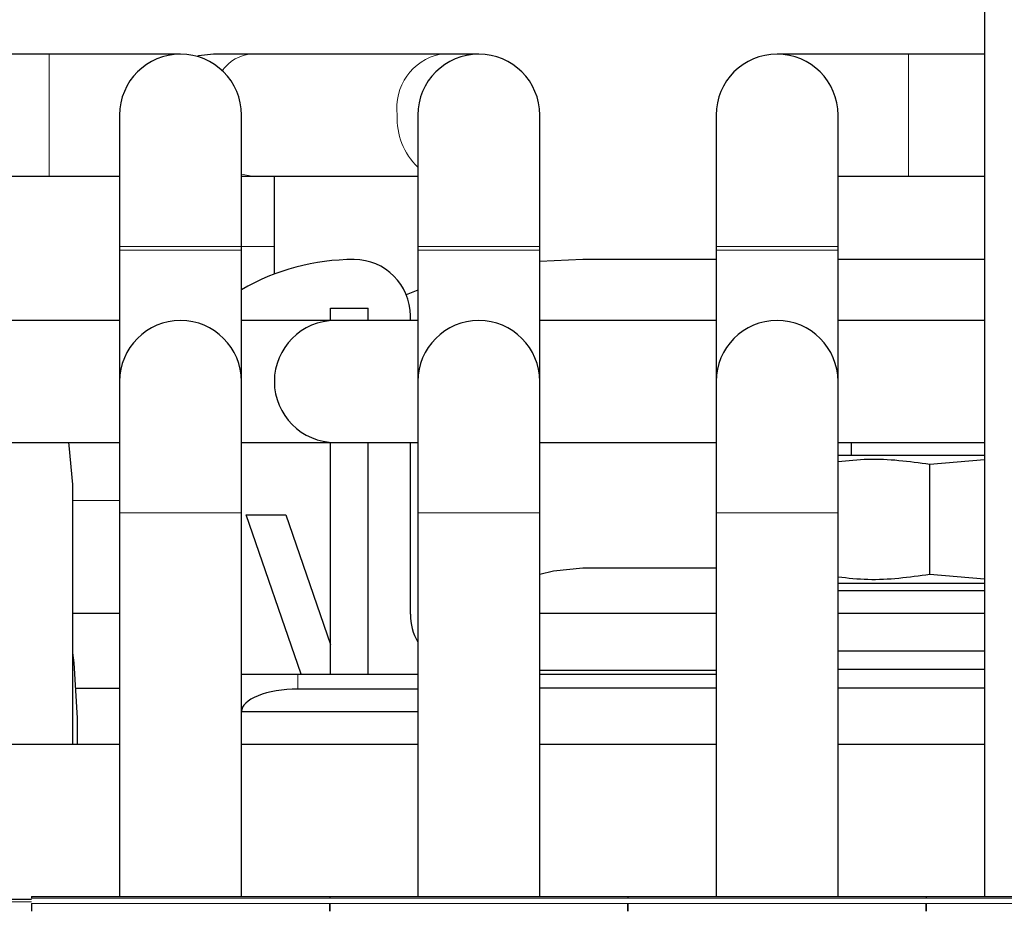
# Model space of a CAD drawing. Header units: millimetres. Extents: x 5 to 418, y 2 to 292.
# Tile 7 of 52: x 88 to 106, y 103 to 119. Entities that reach past the tile are written whole.
import ezdxf

# ---------------------------------------------------------------- set-up
doc = ezdxf.new("R2010")
doc.units = ezdxf.units.MM

msp = doc.modelspace()

# ---------------------------------------------------------------- linework, layer by layer
at = {"color": 7, "linetype": 'Continuous', "lineweight": 25}
for p, q in [((105.1853, 120.3602), (105.1853, 103.7602)), ((88.5687, 118.7269), (64.4853, 118.7269)), ((90.902, 118.7269), (88.5687, 118.7269)), ((92.1687, 118.7269), (91.4853, 118.7269)), ((95.5186, 118.7269), (92.1687, 118.7269)), ((96.202, 118.7269), (95.5186, 118.7269)), ((103.8353, 118.7269), (101.502, 118.7269)), ((105.1853, 118.7269), (103.8353, 118.7269)), ((89.8187, 117.6436), (89.8187, 115.3102)), ((91.9853, 115.3102), (91.9853, 117.6436)), ((95.1187, 117.6436), (95.1187, 115.3102)), ((97.2853, 115.3102), (97.2853, 117.6436)), ((100.4187, 117.6436), (100.4187, 115.3102)), ((102.5853, 115.3102), (102.5853, 117.6436)), ((64.4853, 116.5602), (88.5687, 116.5602)), ((88.5687, 116.5602), (89.8187, 116.5602)), ((91.9853, 116.5602), (92.1687, 116.5602)), ((92.1687, 116.5602), (95.1187, 116.5602)), ((92.5687, 115.3102), (92.5687, 116.5602)), ((102.5853, 116.5602), (103.8353, 116.5602)), ((103.8353, 116.5602), (105.1853, 116.5602)), ((89.8187, 115.3102), (89.8187, 115.2436)), ((91.9853, 115.2436), (91.9853, 115.3102)), ((92.5687, 114.8176), (92.5687, 115.3102)), ((95.1187, 115.3102), (95.1187, 115.2436)), ((97.2853, 115.2436), (97.2853, 115.3102)), ((100.4187, 115.3102), (100.4187, 115.2436)), ((102.5853, 115.2436), (102.5853, 115.3102)), ((89.8187, 115.2436), (89.8187, 112.9102)), ((91.9853, 112.9102), (91.9853, 115.2436)), ((95.1187, 115.2436), (95.1187, 112.9102)), ((97.2853, 112.9102), (97.2853, 115.2436)), ((100.4187, 115.2436), (100.4187, 112.9102)), ((102.5853, 112.9102), (102.5853, 115.2436)), ((98.052, 115.0769), (97.2853, 115.0408)), ((100.4187, 115.0769), (98.052, 115.0769)), ((105.1853, 115.0769), (102.5853, 115.0769)), ((95.1187, 114.5307), (94.9137, 114.4485)), ((93.5687, 113.9936), (93.5687, 114.2102)), ((93.5687, 114.2102), (94.2353, 114.2102)), ((94.2353, 113.9936), (94.2353, 114.2102)), ((94.9853, 113.9936), (94.9853, 114.0769)), ((89.8187, 113.9936), (83.8187, 113.9936)), ((93.652, 113.9936), (91.9853, 113.9936)), ((95.1187, 113.9936), (93.652, 113.9936)), ((100.4187, 113.9936), (97.2853, 113.9936)), ((105.1853, 113.9936), (102.5853, 113.9936)), ((89.8187, 112.9102), (89.8187, 110.5769)), ((91.9853, 110.5769), (91.9853, 112.9102)), ((95.1187, 112.9102), (95.1187, 110.5769)), ((97.2853, 110.5769), (97.2853, 112.9102)), ((100.4187, 112.9102), (100.4187, 110.5769)), ((102.5853, 110.5769), (102.5853, 112.9102)), ((83.8187, 111.8269), (89.8187, 111.8269)), ((91.9853, 111.8269), (93.652, 111.8269)), ((93.5687, 107.7102), (93.5687, 111.8269)), ((93.652, 111.8269), (95.1187, 111.8269)), ((94.2353, 107.7102), (94.2353, 111.8269)), ((94.9853, 108.7769), (94.9853, 111.8269)), ((97.2853, 111.8269), (100.4187, 111.8269)), ((102.5853, 111.8269), (105.1853, 111.8269)), ((102.8187, 111.8269), (102.8187, 111.5936)), ((105.1853, 111.5936), (102.5853, 111.5936)), ((104.2147, 111.4412), (105.1853, 111.5229)), ((104.2147, 109.4792), (104.2147, 111.4412)), ((88.9853, 106.4602), (88.9853, 111.0769)), ((89.8187, 110.5769), (89.8187, 103.7602)), ((91.9853, 103.7602), (91.9853, 110.5769)), ((95.1187, 110.5769), (95.1187, 103.7602)), ((97.2853, 103.7602), (97.2853, 110.5769)), ((100.4187, 110.5769), (100.4187, 103.7602)), ((102.5853, 103.7602), (102.5853, 110.5769)), ((92.0687, 110.5436), (92.7737, 110.5436)), ((93.0442, 107.7102), (92.0687, 110.5436)), ((92.7737, 110.5436), (93.5687, 108.2347)), ((100.4187, 109.5936), (98.052, 109.5936)), ((105.1853, 109.3976), (104.2147, 109.4792)), ((102.5853, 109.3269), (105.1853, 109.3269)), ((102.5853, 109.1936), (105.1853, 109.1936)), ((88.9853, 108.7936), (89.8187, 108.7936)), ((97.2853, 108.7936), (100.4187, 108.7936)), ((102.5853, 108.7936), (105.1853, 108.7936)), ((102.5853, 108.1269), (105.1853, 108.1269)), ((100.4187, 107.7769), (97.2853, 107.7769)), ((105.1853, 107.7936), (102.5853, 107.7936)), ((91.9853, 107.0436), (91.9853, 107.7102)), ((91.9853, 107.7102), (92.9853, 107.7102)), ((92.9853, 107.7102), (95.1187, 107.7102)), ((97.2853, 107.7102), (100.4187, 107.7102)), ((89.0512, 107.4602), (89.8187, 107.4602)), ((95.1187, 107.4436), (92.9853, 107.4436)), ((100.4187, 107.4602), (97.2853, 107.4602)), ((105.1853, 107.4602), (102.5853, 107.4602)), ((89.0687, 106.4602), (89.0687, 106.9269)), ((91.9853, 107.0436), (95.1187, 107.0436)), ((89.8187, 106.4602), (67.4853, 106.4602)), ((95.1187, 106.4602), (91.9853, 106.4602)), ((100.4187, 106.4602), (97.2853, 106.4602)), ((105.1853, 106.4602), (102.5853, 106.4602)), ((88.252, 103.7602), (93.552, 103.7602)), ((93.552, 103.7602), (98.852, 103.7602)), ((98.852, 103.7602), (104.152, 103.7602)), ((104.152, 103.7602), (109.452, 103.7602)), ((84.9187, 103.7102), (88.252, 103.7102))]:
    msp.add_line(p, q, dxfattribs=at)
at = {"color": 7, "linetype": 'Continuous', "lineweight": 18}
for p, q in [((88.5687, 118.7269), (88.5687, 117.6436)), ((103.8353, 116.5602), (103.8353, 118.7269)), ((88.5687, 117.6436), (88.5687, 116.5602)), ((91.9853, 116.5918), (92.1687, 116.5602)), ((91.9853, 115.3102), (89.8187, 115.3102)), ((91.9853, 115.3102), (92.5687, 115.3102)), ((97.2853, 115.3102), (95.1187, 115.3102)), ((102.5853, 115.3102), (100.4187, 115.3102)), ((91.9853, 115.2436), (89.8187, 115.2436)), ((97.2853, 115.2436), (95.1187, 115.2436)), ((102.5853, 115.2436), (100.4187, 115.2436)), ((89.8187, 110.7936), (88.9853, 110.7936)), ((91.9853, 110.5769), (89.8187, 110.5769)), ((97.2853, 110.5769), (95.1187, 110.5769)), ((102.5853, 110.5769), (100.4187, 110.5769)), ((92.9853, 107.7102), (92.9853, 107.4436)), ((88.252, 103.6614), (84.9187, 103.6614)), ((88.252, 103.731), (93.552, 103.731)), ((88.252, 103.6374), (93.552, 103.6374)), ((93.552, 103.731), (98.852, 103.731)), ((93.552, 103.6374), (98.852, 103.6374)), ((98.852, 103.731), (104.152, 103.731)), ((98.852, 103.6374), (104.152, 103.6374)), ((104.152, 103.731), (109.452, 103.731)), ((104.152, 103.6374), (109.452, 103.6374))]:
    msp.add_line(p, q, dxfattribs=at)
at = {"color": 7, "linetype": 'Continuous', "lineweight": 25, "flags": 128}
for points in [[(91.4853, 118.7269), (91.2194, 118.6938), (91.1937, 118.6869)], [(88.9853, 111.0769), (88.9246, 111.7715), (88.9144, 111.8269)], [(98.052, 109.5936), (97.5318, 109.5423), (97.2853, 109.481)], [(89.0687, 106.9269), (89.0092, 107.9093), (88.9853, 108.0894)]]:
    msp.add_lwpolyline(points, dxfattribs=at)
at = {"color": 7, "linetype": 'Continuous', "lineweight": 18, "flags": 128}
msp.add_lwpolyline([(95.1187, 113.071), (95.1172, 112.9997), (95.1187, 112.7495)], dxfattribs=at)
at = {"color": 7, "linetype": 'Continuous', "lineweight": 25}
for centre, radius, start, end in [((90.902, 117.6436), 1.0833, 0, 180), ((96.202, 117.6436), 1.0833, 0, 180), ((101.502, 117.6436), 1.0833, 0, 180), ((93.9853, 111.0769), 4, 90, 120), ((93.9853, 114.0769), 1, 0, 90), ((90.902, 112.9102), 1.0833, 0, 180), ((93.652, 112.9102), 1.0833, 90, 270), ((96.202, 112.9102), 1.0833, 0, 180), ((101.502, 112.9102), 1.0833, 0, 180), ((95.9853, 108.7769), 1, 180, 209.92643)]:
    msp.add_arc(centre, radius, start, end, dxfattribs=at)
at = {"color": 7, "linetype": 'Continuous', "lineweight": 18}
for centre, radius, start, end in [((92.202, 118.0523), 0.6754, 92.8246, 145.70758), ((95.7147, 117.7757), 0.9712, 101.64999, 187.82123), ((95.9351, 117.5776), 1.1844, 176.80731, 226.4233)]:
    msp.add_arc(centre, radius, start, end, dxfattribs=at)
at = {"color": 7, "linetype": 'Continuous', "lineweight": 25}
msp.add_ellipse((92.9853, 107.0436), major_axis=(1, 0), ratio=0.4, start_param=1.5707963, end_param=3.1415927, dxfattribs=at)
for points, knots in [([(102.5853, 111.4877), (102.7622, 111.5068), (103.3053, 111.5657), (103.8484, 111.4914), (104.2147, 111.4412)], [0, 0, 0, 0, 0.3256948, 1, 1, 1, 1]), ([(104.2147, 109.4792), (103.8484, 109.4291), (103.3053, 109.3548), (102.7622, 109.4136), (102.5853, 109.4328)], [0, 0, 0, 0, 0.6742915, 1, 1, 1, 1])]:
    msp.add_open_spline(points, degree=3, knots=knots, dxfattribs=at)
for points in [[(88.252, 103.7602), (88.252, 103.7599), (88.252, 103.7591), (88.252, 103.7531), (88.252, 103.7441), (88.252, 103.7353), (88.252, 103.731)], [(93.552, 103.7602), (93.552, 103.7599), (93.552, 103.7591), (93.552, 103.7531), (93.552, 103.7441), (93.552, 103.7353), (93.552, 103.731)], [(93.552, 103.7602), (93.552, 103.7599), (93.552, 103.7591), (93.552, 103.7531), (93.552, 103.7441), (93.552, 103.7353), (93.552, 103.731)], [(98.852, 103.7602), (98.852, 103.7599), (98.852, 103.7591), (98.852, 103.7531), (98.852, 103.7441), (98.852, 103.7353), (98.852, 103.731)], [(98.852, 103.7602), (98.852, 103.7599), (98.852, 103.7591), (98.852, 103.7531), (98.852, 103.7441), (98.852, 103.7353), (98.852, 103.731)], [(104.152, 103.7602), (104.152, 103.7599), (104.152, 103.7591), (104.152, 103.7531), (104.152, 103.7441), (104.152, 103.7353), (104.152, 103.731)], [(104.152, 103.7602), (104.152, 103.7599), (104.152, 103.7591), (104.152, 103.7531), (104.152, 103.7441), (104.152, 103.7353), (104.152, 103.731)], [(88.252, 103.6374), (88.252, 103.6271), (88.252, 103.6064), (88.252, 103.5667), (88.252, 103.527), (88.252, 103.5063), (88.252, 103.496)], [(93.552, 103.6374), (93.552, 103.6271), (93.552, 103.6064), (93.552, 103.5667), (93.552, 103.527), (93.552, 103.5063), (93.552, 103.496)], [(93.552, 103.496), (93.552, 103.5063), (93.552, 103.527), (93.552, 103.5667), (93.552, 103.6064), (93.552, 103.6271), (93.552, 103.6374)], [(98.852, 103.496), (98.852, 103.5063), (98.852, 103.527), (98.852, 103.5667), (98.852, 103.6064), (98.852, 103.6271), (98.852, 103.6374)], [(98.852, 103.6374), (98.852, 103.6271), (98.852, 103.6064), (98.852, 103.5667), (98.852, 103.527), (98.852, 103.5063), (98.852, 103.496)], [(104.152, 103.496), (104.152, 103.5063), (104.152, 103.527), (104.152, 103.5667), (104.152, 103.6064), (104.152, 103.6271), (104.152, 103.6374)], [(104.152, 103.6374), (104.152, 103.6271), (104.152, 103.6064), (104.152, 103.5667), (104.152, 103.527), (104.152, 103.5063), (104.152, 103.496)]]:
    msp.add_open_spline(points, degree=3, dxfattribs=at)

doc.saveas('drawing.dxf')
